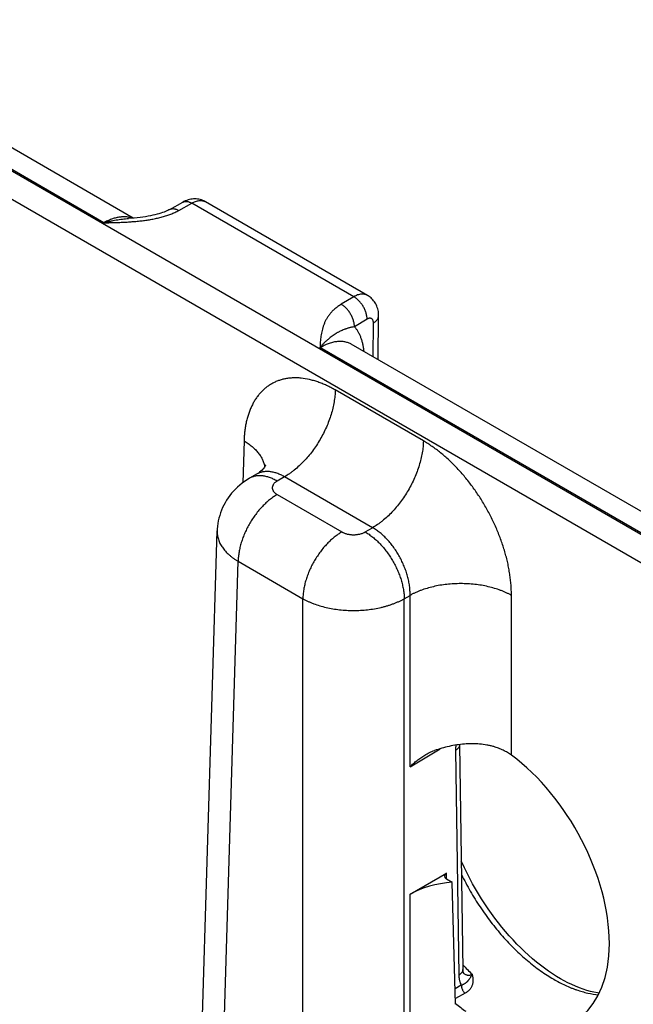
# Model space of a CAD drawing. Header units: inches. Extents: x 0 to 34, y 0 to 22.
# Tile 67 of 70: x 27.258 to 27.926, y 18.458 to 19.529. Entities that reach past the tile are written whole.
import ezdxf

# ---------------------------------------------------------------- set-up
doc = ezdxf.new("R2010")
doc.units = ezdxf.units.IN
doc.header["$LTSCALE"] = 1.87
doc.header["$MEASUREMENT"] = 0
doc.layers.get('0').update_dxf_attribs({"linetype": 'CONTINUOUS'})

msp = doc.modelspace()

# ---------------------------------------------------------------- linework, layer by layer
at = {"color": 7, "linetype": 'CONTINUOUS'}
for p, q in [((28.757, 18.494), (26.1618, 19.9924)), ((28.7435, 18.471), (26.1483, 19.9694)), ((27.3494, 19.3085), (26.927, 19.5524)), ((27.3816, 19.3135), (26.9612, 19.5563)), ((27.4212, 19.323), (27.4355, 19.3309)), ((27.431, 19.3219), (27.4452, 19.3298)), ((27.6215, 19.228), (27.4452, 19.3298)), ((27.4603, 19.3312), (27.4603, 19.3312)), ((27.6364, 19.2295), (27.4603, 19.3312)), ((27.6215, 19.228), (27.6078, 19.2198)), ((27.6481, 19.1597), (27.6485, 19.2074)), ((27.6359, 19.2036), (27.6222, 19.1954)), ((27.6426, 19.1628), (27.6429, 19.1996)), ((28.0392, 18.9339), (27.6188, 19.1766)), ((28.007, 18.9288), (27.5846, 19.1727)), ((27.6972, 19.0712), (27.6013, 19.1266)), ((27.5021, 19.0712), (27.5007, 19.0256)), ((27.5157, 19.0349), (27.5081, 19.0305)), ((27.5462, 19.0322), (27.5381, 19.0275)), ((27.642, 18.9768), (27.5462, 19.0322)), ((27.5381, 19.0128), (27.6085, 18.9722)), ((27.437, 17.7857), (27.4729, 18.9732)), ((27.4729, 18.9732), (27.4729, 18.9732)), ((27.634, 18.9722), (27.642, 18.9768)), ((27.4598, 17.7535), (27.4957, 18.9402)), ((27.4957, 18.9402), (27.5661, 18.8995)), ((27.5661, 17.7336), (27.5661, 18.8995)), ((27.6764, 18.8995), (27.6828, 18.9032)), ((27.6764, 17.7973), (27.6764, 18.8995)), ((27.6828, 18.7168), (27.6828, 18.9032)), ((27.7931, 18.7293), (27.7931, 18.9032)), ((27.6828, 18.7168), (27.7153, 18.7363)), ((27.7322, 18.7344), (27.7359, 18.4901)), ((27.7366, 18.7405), (27.7366, 18.7409)), ((27.7366, 18.7405), (27.7402, 18.4962)), ((27.6828, 18.5781), (27.7224, 18.601)), ((27.7225, 18.5945), (27.7224, 18.601)), ((27.7287, 18.591), (27.7224, 18.5946)), ((27.7323, 18.4583), (27.7287, 18.591)), ((27.6828, 17.801), (27.6828, 18.5781)), ((27.7385, 18.479), (27.7318, 18.4753)), ((27.7426, 18.4704), (27.7321, 18.4645))]:
    msp.add_line(p, q, dxfattribs=at)
for points in [[(27.4603, 19.3312), (27.4596, 19.3316), (27.4584, 19.3322), (27.4571, 19.3328), (27.4557, 19.3333), (27.4543, 19.3337), (27.453, 19.334), (27.4515, 19.3342), (27.4501, 19.3344), (27.4486, 19.3344), (27.4472, 19.3344), (27.4457, 19.3343), (27.4442, 19.3341), (27.4427, 19.3338), (27.4412, 19.3334), (27.4397, 19.3329), (27.4382, 19.3323), (27.4367, 19.3316), (27.4355, 19.3309)], [(27.4212, 19.323), (27.4203, 19.3225), (27.4192, 19.3219), (27.4179, 19.3214), (27.4165, 19.3208), (27.415, 19.3201), (27.4133, 19.3195), (27.4115, 19.3189), (27.4095, 19.3183), (27.4074, 19.3177), (27.4051, 19.3171), (27.4028, 19.3166), (27.4003, 19.3161), (27.3976, 19.3156), (27.3949, 19.3151), (27.392, 19.3147), (27.389, 19.3143), (27.3859, 19.3139), (27.3827, 19.3136), (27.3793, 19.3134), (27.3764, 19.3131)], [(27.6485, 19.2074), (27.6485, 19.2088), (27.6484, 19.2104), (27.6482, 19.2119), (27.6479, 19.2134), (27.6475, 19.2149), (27.6471, 19.2163), (27.6466, 19.2176), (27.6461, 19.219), (27.6454, 19.2202), (27.6447, 19.2215), (27.644, 19.2226), (27.6431, 19.2237), (27.6423, 19.2248), (27.6413, 19.2258), (27.6403, 19.2267), (27.6393, 19.2276), (27.6382, 19.2284), (27.6371, 19.2292), (27.6364, 19.2295)], [(27.5258, 19.0451), (27.5258, 19.0451), (27.5257, 19.045), (27.5256, 19.0448), (27.5255, 19.0444), (27.5252, 19.0439), (27.5248, 19.0433), (27.5243, 19.0425), (27.5236, 19.0416), (27.5227, 19.0406), (27.5217, 19.0395), (27.5204, 19.0383), (27.519, 19.0371), (27.5174, 19.0359), (27.5157, 19.0349)], [(27.5081, 19.0305), (27.5055, 19.0289), (27.5027, 19.0271), (27.5001, 19.0251), (27.4975, 19.0231), (27.4951, 19.021), (27.4928, 19.0188), (27.4906, 19.0165), (27.4886, 19.0142), (27.4866, 19.0117), (27.4848, 19.0092), (27.4831, 19.0066), (27.4815, 19.004), (27.4801, 19.0013), (27.4788, 18.9986), (27.4776, 18.9958), (27.4765, 18.9929), (27.4756, 18.9901), (27.4748, 18.9872), (27.4741, 18.9842), (27.4736, 18.9813), (27.4732, 18.9783), (27.473, 18.9753), (27.4729, 18.9732)], [(27.8463, 18.4862), (27.8421, 18.4887), (27.8378, 18.4915), (27.8334, 18.4944), (27.8291, 18.4975), (27.8247, 18.5008), (27.8204, 18.5042), (27.816, 18.5079), (27.8117, 18.5116), (27.8074, 18.5156), (27.8032, 18.5197), (27.799, 18.5239), (27.7948, 18.5283), (27.7907, 18.5328), (27.7867, 18.5374), (27.7827, 18.5422), (27.7788, 18.547), (27.775, 18.552), (27.7712, 18.5571), (27.7676, 18.5623), (27.764, 18.5676), (27.7605, 18.573), (27.7572, 18.5784), (27.7539, 18.5839), (27.7507, 18.5895), (27.7477, 18.5952), (27.7448, 18.6008), (27.742, 18.6066), (27.7393, 18.6123), (27.7385, 18.6142)], [(27.7409, 18.4923), (27.7409, 18.4923), (27.7409, 18.4924), (27.7408, 18.4925), (27.7408, 18.4926), (27.7407, 18.4929), (27.7406, 18.4932), (27.7405, 18.4935), (27.7404, 18.4939), (27.7404, 18.4944), (27.7403, 18.495), (27.7403, 18.4956), (27.7402, 18.4962)], [(27.8886, 18.4704), (27.8866, 18.4707), (27.8827, 18.4715), (27.8789, 18.4724), (27.8749, 18.4735), (27.8709, 18.4748), (27.8669, 18.4763), (27.8628, 18.4779), (27.8587, 18.4798), (27.8545, 18.4818), (27.8503, 18.4839), (27.8463, 18.4862)]]:
    msp.add_lwpolyline(points, dxfattribs=at)
for centre, radius, start, end in [((27.9323, 18.6768), 0.2602, 222.4044, 225.5763), ((27.7489, 18.5008), 0.0116, 224.7003, 226.212), ((27.7486, 18.5006), 0.0113, 226.2184, 226.9068), ((27.867, 18.6221), 0.2113, 230.3842, 234.219)]:
    msp.add_arc(centre, radius, start, end, dxfattribs=at)
for centre, major_axis, ratio, start_param, end_param in [((27.7743, 18.5942), (-0.0862, 0.1548), 0.587321, -3.750504, -0.908992), ((27.728, 18.5978), (0.00787, 0), 0.577383, 2.356347, 3.927143), ((27.7379, 18.5463), (0.078, 0), 0.577559, 1.689562, 2.356042)]:
    msp.add_ellipse(centre, major_axis=major_axis, ratio=ratio, start_param=start_param, end_param=end_param, dxfattribs=at)
for points, knots in [([(27.4212, 19.323), (27.4214, 19.3231), (27.4217, 19.3233), (27.4222, 19.3235), (27.4228, 19.3236), (27.4235, 19.3238), (27.4245, 19.3239), (27.4257, 19.3238), (27.427, 19.3236), (27.4283, 19.3232), (27.4297, 19.3226), (27.4305, 19.3221), (27.431, 19.3219)], [0, 0, 0, 0, 0.053689, 0.107643, 0.162122, 0.217373, 0.331001, 0.450191, 0.57611, 0.709519, 0.850799, 1, 1, 1, 1]), ([(27.4355, 19.3309), (27.4356, 19.331), (27.4359, 19.3312), (27.4365, 19.3314), (27.437, 19.3316), (27.4377, 19.3317), (27.4387, 19.3318), (27.44, 19.3318), (27.4412, 19.3315), (27.4426, 19.3311), (27.4439, 19.3305), (27.4448, 19.3301), (27.4452, 19.3298)], [0, 0, 0, 0, 0.053689, 0.107644, 0.162122, 0.217373, 0.331001, 0.45019, 0.57611, 0.709519, 0.850799, 1, 1, 1, 1]), ([(27.4452, 19.3298), (27.4455, 19.33), (27.4462, 19.3304), (27.4476, 19.3311), (27.4493, 19.3317), (27.4513, 19.3323), (27.4533, 19.3326), (27.4549, 19.3327), (27.4562, 19.3326), (27.457, 19.3325), (27.4579, 19.3323), (27.4587, 19.332), (27.4595, 19.3317), (27.46, 19.3314), (27.4603, 19.3312)], [0, 0, 0, 0, 0.075109, 0.148334, 0.289021, 0.42214, 0.548041, 0.667451, 0.725097, 0.781571, 0.837071, 0.891815, 0.946042, 1, 1, 1, 1]), ([(27.3494, 19.3085), (27.3512, 19.3085), (27.3548, 19.3086), (27.3602, 19.3087), (27.3656, 19.3089), (27.371, 19.3091), (27.3764, 19.3094), (27.3818, 19.3098), (27.3872, 19.3103), (27.3916, 19.3108), (27.3952, 19.3113), (27.3978, 19.3116), (27.4004, 19.3121), (27.403, 19.3125), (27.4056, 19.3131), (27.4089, 19.3138), (27.4131, 19.3148), (27.4179, 19.3163), (27.4218, 19.3176), (27.4247, 19.3188), (27.4269, 19.3198), (27.429, 19.3208), (27.4303, 19.3215), (27.431, 19.3219)], [0, 0, 0, 0, 0.065012, 0.130014, 0.194993, 0.259926, 0.32478, 0.389504, 0.454027, 0.518257, 0.550226, 0.582073, 0.613778, 0.645319, 0.676671, 0.707808, 0.769315, 0.829584, 0.888328, 0.917035, 0.945243, 0.972911, 1, 1, 1, 1]), ([(27.3807, 19.3135), (27.3802, 19.3137), (27.3791, 19.314), (27.3773, 19.3144), (27.3755, 19.3147), (27.373, 19.315), (27.3698, 19.315), (27.3659, 19.3145), (27.3618, 19.3137), (27.3577, 19.3124), (27.3535, 19.3106), (27.3507, 19.3092), (27.3494, 19.3085)], [0, 0, 0, 0, 0.053912, 0.108495, 0.163894, 0.220241, 0.336198, 0.457213, 0.583852, 0.716462, 0.855188, 1, 1, 1, 1]), ([(27.3494, 19.3085), (27.3505, 19.3088), (27.3528, 19.3094), (27.3562, 19.3102), (27.3596, 19.311), (27.3641, 19.3118), (27.3686, 19.3124), (27.3731, 19.3129), (27.3753, 19.3131), (27.3764, 19.3131)], [0, 0, 0, 0, 0.128558, 0.256097, 0.382616, 0.508117, 0.756033, 0.878503, 1, 1, 1, 1]), ([(27.6364, 19.2295), (27.6362, 19.2297), (27.6357, 19.2299), (27.6349, 19.2303), (27.6341, 19.2305), (27.6332, 19.2307), (27.6324, 19.2309), (27.6311, 19.2309), (27.6296, 19.2309), (27.6276, 19.2305), (27.6256, 19.23), (27.6235, 19.2291), (27.6222, 19.2284), (27.6215, 19.228)], [0, 0, 0, 0, 0.053855, 0.10796, 0.162571, 0.217929, 0.274265, 0.331786, 0.451028, 0.576899, 0.710152, 0.851173, 1, 1, 1, 1]), ([(27.6359, 19.2036), (27.6359, 19.2042), (27.6359, 19.2053), (27.6357, 19.207), (27.6353, 19.2088), (27.6348, 19.2105), (27.6342, 19.2123), (27.6335, 19.2141), (27.6327, 19.2158), (27.6317, 19.2176), (27.6307, 19.2192), (27.6295, 19.2208), (27.6283, 19.2223), (27.6271, 19.2237), (27.6257, 19.225), (27.6244, 19.2261), (27.623, 19.2271), (27.622, 19.2277), (27.6215, 19.228)], [0, 0, 0, 0, 0.055746, 0.113957, 0.174408, 0.236814, 0.300845, 0.366136, 0.432293, 0.498908, 0.565561, 0.631833, 0.69731, 0.761599, 0.824326, 0.885155, 0.943792, 1, 1, 1, 1]), ([(27.6078, 19.2198), (27.6072, 19.2194), (27.606, 19.2187), (27.6037, 19.2171), (27.601, 19.215), (27.5981, 19.2123), (27.5956, 19.2095), (27.5935, 19.2066), (27.5916, 19.2037), (27.5901, 19.2007), (27.5888, 19.1976), (27.5877, 19.1945), (27.5869, 19.1914), (27.5862, 19.1883), (27.5857, 19.1852), (27.5853, 19.1821), (27.5851, 19.1794), (27.5849, 19.1774), (27.5848, 19.1753), (27.5847, 19.1737), (27.5846, 19.1727)], [0, 0, 0, 0, 0.039358, 0.077779, 0.151911, 0.222696, 0.290487, 0.355691, 0.418733, 0.480026, 0.539956, 0.598864, 0.657035, 0.714697, 0.772025, 0.829146, 0.886148, 0.914623, 0.943088, 1, 1, 1, 1]), ([(27.6222, 19.1954), (27.6222, 19.196), (27.6221, 19.1971), (27.6219, 19.1988), (27.6216, 19.2005), (27.6211, 19.2023), (27.6205, 19.2041), (27.6198, 19.2059), (27.6189, 19.2076), (27.618, 19.2093), (27.617, 19.211), (27.6158, 19.2126), (27.6146, 19.2141), (27.6133, 19.2155), (27.612, 19.2168), (27.6106, 19.2179), (27.6092, 19.2189), (27.6083, 19.2195), (27.6078, 19.2198)], [0, 0, 0, 0, 0.055746, 0.113957, 0.174408, 0.236814, 0.300845, 0.366136, 0.432293, 0.498908, 0.565561, 0.631832, 0.69731, 0.761598, 0.824326, 0.885155, 0.943792, 1, 1, 1, 1]), ([(27.6429, 19.1996), (27.6433, 19.1998), (27.6441, 19.2003), (27.6452, 19.2012), (27.6462, 19.2022), (27.647, 19.2032), (27.6477, 19.2042), (27.648, 19.2051), (27.6483, 19.2058), (27.6484, 19.2063), (27.6485, 19.2069), (27.6485, 19.2073), (27.6485, 19.2074)], [0, 0, 0, 0, 0.148323, 0.288953, 0.421979, 0.547802, 0.667179, 0.781252, 0.8368, 0.891616, 0.945934, 1, 1, 1, 1]), ([(27.6222, 19.1954), (27.6217, 19.1953), (27.6206, 19.1951), (27.6191, 19.1948), (27.6176, 19.1944), (27.6162, 19.1941), (27.6149, 19.1937), (27.6136, 19.1933), (27.6123, 19.1929), (27.6107, 19.1923), (27.6088, 19.1915), (27.6069, 19.1906), (27.6054, 19.1899), (27.6043, 19.1893), (27.6032, 19.1887), (27.6018, 19.1879), (27.6, 19.1867), (27.5978, 19.1852), (27.5956, 19.1835), (27.5938, 19.182), (27.5924, 19.1807), (27.5909, 19.1794), (27.589, 19.1775), (27.5868, 19.1752), (27.5853, 19.1735), (27.5846, 19.1727)], [0, 0, 0, 0, 0.036528, 0.071401, 0.104809, 0.136937, 0.167955, 0.198017, 0.22729, 0.255931, 0.311865, 0.366853, 0.394277, 0.421786, 0.449469, 0.477407, 0.534334, 0.593082, 0.654043, 0.717534, 0.750299, 0.783768, 0.852884, 0.924961, 1, 1, 1, 1]), ([(27.6222, 19.1954), (27.6225, 19.195), (27.6232, 19.1942), (27.6245, 19.1925), (27.626, 19.1901), (27.6276, 19.1871), (27.629, 19.1838), (27.6302, 19.1803), (27.6311, 19.1766), (27.6319, 19.1728), (27.6322, 19.1701), (27.6323, 19.1688)], [0, 0, 0, 0, 0.055297, 0.111309, 0.225727, 0.343791, 0.465908, 0.592405, 0.723506, 0.859347, 1, 1, 1, 1]), ([(27.6429, 19.1996), (27.6429, 19.1998), (27.6429, 19.2003), (27.6427, 19.2013), (27.6425, 19.2022), (27.6421, 19.203), (27.6417, 19.2035), (27.6413, 19.2039), (27.6409, 19.2042), (27.6403, 19.2044), (27.6398, 19.2046), (27.6392, 19.2047), (27.6386, 19.2046), (27.6379, 19.2045), (27.6374, 19.2043), (27.6369, 19.2042), (27.6366, 19.204), (27.6363, 19.2038), (27.636, 19.2037), (27.6359, 19.2036)], [0, 0, 0, 0, 0.075348, 0.146697, 0.277305, 0.337295, 0.394351, 0.449234, 0.502908, 0.55644, 0.610916, 0.667324, 0.726482, 0.789024, 0.855343, 0.89, 0.925669, 0.96234, 1, 1, 1, 1]), ([(27.5846, 19.1727), (27.5854, 19.1731), (27.5869, 19.174), (27.5893, 19.1753), (27.5917, 19.1763), (27.5947, 19.1776), (27.5978, 19.1785), (27.6009, 19.1792), (27.6031, 19.1795), (27.6053, 19.1797), (27.6074, 19.1797), (27.6095, 19.1796), (27.6115, 19.1793), (27.6134, 19.1788), (27.6153, 19.1783), (27.6171, 19.1775), (27.6182, 19.1769), (27.6188, 19.1766)], [0, 0, 0, 0, 0.075812, 0.149615, 0.221389, 0.29113, 0.424553, 0.48839, 0.550402, 0.610702, 0.669431, 0.72676, 0.782881, 0.838016, 0.892406, 0.946311, 1, 1, 1, 1]), ([(27.6013, 19.1266), (27.6005, 19.127), (27.5989, 19.1279), (27.5966, 19.1292), (27.5942, 19.1304), (27.5911, 19.1319), (27.5872, 19.1336), (27.5825, 19.1353), (27.5778, 19.1368), (27.5718, 19.1384), (27.5658, 19.1394), (27.5599, 19.1398), (27.5556, 19.1398), (27.5514, 19.1395), (27.5473, 19.1389), (27.5434, 19.138), (27.5396, 19.1368), (27.5359, 19.1353), (27.5324, 19.1335), (27.529, 19.1315), (27.5258, 19.1291), (27.5228, 19.1265), (27.52, 19.1236), (27.5173, 19.1205), (27.5149, 19.1171), (27.5126, 19.1134), (27.5106, 19.1095), (27.5087, 19.1054), (27.5071, 19.1011), (27.5057, 19.0966), (27.5045, 19.0919), (27.5035, 19.0869), (27.5029, 19.0827), (27.5026, 19.0793), (27.5023, 19.0757), (27.5021, 19.073), (27.5021, 19.0712)], [0, 0, 0, 0, 0.018771, 0.037315, 0.055633, 0.073719, 0.109192, 0.14374, 0.177371, 0.210105, 0.272973, 0.303232, 0.332777, 0.361681, 0.390031, 0.417924, 0.445465, 0.472767, 0.499949, 0.527131, 0.554435, 0.581979, 0.609876, 0.63823, 0.667139, 0.696688, 0.726954, 0.757996, 0.789866, 0.822605, 0.856242, 0.890796, 0.926274, 0.944362, 0.962681, 1, 1, 1, 1]), ([(27.6013, 19.1266), (27.6013, 19.1245), (27.601, 19.1201), (27.6001, 19.1135), (27.5988, 19.1068), (27.5969, 19.0999), (27.5945, 19.093), (27.5917, 19.0861), (27.5885, 19.0793), (27.5849, 19.0727), (27.5809, 19.0663), (27.5766, 19.0602), (27.572, 19.0544), (27.5671, 19.049), (27.5621, 19.044), (27.5577, 19.0402), (27.5542, 19.0375), (27.5507, 19.0349), (27.548, 19.0332), (27.5462, 19.0322)], [0, 0, 0, 0, 0.056204, 0.114844, 0.175677, 0.238406, 0.302692, 0.368164, 0.434427, 0.501069, 0.567675, 0.633826, 0.699114, 0.763148, 0.825562, 0.886023, 0.915434, 0.944253, 1, 1, 1, 1]), ([(27.5021, 19.0712), (27.5036, 19.0703), (27.5066, 19.0684), (27.5108, 19.0652), (27.5144, 19.0618), (27.5176, 19.0583), (27.5198, 19.0552), (27.5213, 19.0526), (27.5222, 19.0507), (27.523, 19.0488), (27.5237, 19.0469), (27.5242, 19.0449), (27.5245, 19.0436), (27.5246, 19.043)], [0, 0, 0, 0, 0.146504, 0.286379, 0.419577, 0.54626, 0.666826, 0.725039, 0.781995, 0.837819, 0.892654, 0.946657, 1, 1, 1, 1]), ([(27.6972, 19.0712), (27.6971, 19.0691), (27.6969, 19.0648), (27.696, 19.0582), (27.6946, 19.0514), (27.6927, 19.0446), (27.6904, 19.0377), (27.6876, 19.0308), (27.6844, 19.024), (27.6807, 19.0174), (27.6767, 19.011), (27.6724, 19.0048), (27.6678, 18.999), (27.663, 18.9936), (27.658, 18.9886), (27.6536, 18.9849), (27.65, 18.9821), (27.6465, 18.9796), (27.6438, 18.9779), (27.642, 18.9768)], [0, 0, 0, 0, 0.056204, 0.114844, 0.175677, 0.238406, 0.302692, 0.368164, 0.434427, 0.501069, 0.567675, 0.633826, 0.699114, 0.763148, 0.825562, 0.886023, 0.915434, 0.944253, 1, 1, 1, 1]), ([(27.7931, 18.9032), (27.7931, 18.9042), (27.793, 18.906), (27.7929, 18.9089), (27.7928, 18.9117), (27.7926, 18.9146), (27.7923, 18.9175), (27.7919, 18.9214), (27.7912, 18.9264), (27.7902, 18.9324), (27.789, 18.9385), (27.7875, 18.9446), (27.7858, 18.9507), (27.7839, 18.9569), (27.7818, 18.963), (27.7795, 18.9692), (27.777, 18.9753), (27.7743, 18.9813), (27.7714, 18.9874), (27.7683, 18.9933), (27.764, 19.0011), (27.7594, 19.0087), (27.7544, 19.0161), (27.7506, 19.0215), (27.7466, 19.0267), (27.7425, 19.0318), (27.7383, 19.0367), (27.734, 19.0414), (27.7296, 19.046), (27.7252, 19.0503), (27.7206, 19.0544), (27.716, 19.0582), (27.7114, 19.0619), (27.7074, 19.0647), (27.7043, 19.0668), (27.7019, 19.0684), (27.6995, 19.0698), (27.698, 19.0708), (27.6972, 19.0712)], [0, 0, 0, 0, 0.01391, 0.027977, 0.042197, 0.056569, 0.07109, 0.085754, 0.115501, 0.145778, 0.176552, 0.207783, 0.239431, 0.271453, 0.303804, 0.336438, 0.369306, 0.402359, 0.435547, 0.468819, 0.502124, 0.568621, 0.601717, 0.634642, 0.667346, 0.699781, 0.7319, 0.763657, 0.795009, 0.825914, 0.856334, 0.886231, 0.915574, 0.944332, 0.958484, 0.97248, 0.98632, 1, 1, 1, 1]), ([(27.5462, 19.0322), (27.5448, 19.033), (27.5427, 19.034), (27.5399, 19.0352), (27.5379, 19.036), (27.5358, 19.0366), (27.5338, 19.0371), (27.5318, 19.0375), (27.5298, 19.0378), (27.5279, 19.0379), (27.526, 19.0378), (27.5241, 19.0377), (27.5223, 19.0374), (27.5205, 19.037), (27.5188, 19.0364), (27.5172, 19.0357), (27.5162, 19.0352), (27.5157, 19.0349)], [0, 0, 0, 0, 0.14636, 0.216859, 0.285561, 0.35249, 0.417691, 0.481231, 0.543197, 0.6037, 0.66287, 0.720864, 0.777862, 0.834058, 0.889659, 0.944895, 1, 1, 1, 1]), ([(27.5381, 19.0275), (27.5367, 19.0283), (27.5347, 19.0294), (27.5319, 19.0306), (27.5292, 19.0316), (27.5265, 19.0324), (27.5238, 19.0329), (27.5219, 19.0332), (27.52, 19.0333), (27.5181, 19.0333), (27.5163, 19.0332), (27.5145, 19.0329), (27.5128, 19.0325), (27.5112, 19.032), (27.5096, 19.0313), (27.5086, 19.0308), (27.5081, 19.0305)], [0, 0, 0, 0, 0.148542, 0.219948, 0.289419, 0.422584, 0.48642, 0.548508, 0.608953, 0.667884, 0.725457, 0.781852, 0.837272, 0.891941, 0.9461, 1, 1, 1, 1]), ([(27.5381, 19.0275), (27.5379, 19.0274), (27.5375, 19.0272), (27.5367, 19.0267), (27.5359, 19.026), (27.5349, 19.0251), (27.5342, 19.0242), (27.5337, 19.0234), (27.5334, 19.0227), (27.5332, 19.0222), (27.533, 19.0217), (27.5329, 19.0212), (27.5328, 19.0207), (27.5328, 19.0202), (27.5328, 19.0197), (27.5329, 19.0192), (27.533, 19.0186), (27.5332, 19.0181), (27.5334, 19.0176), (27.5337, 19.017), (27.5341, 19.0163), (27.5346, 19.0157), (27.5351, 19.0151), (27.5359, 19.0144), (27.5367, 19.0137), (27.5375, 19.0132), (27.5379, 19.0129), (27.5381, 19.0128)], [0, 0, 0, 0, 0.037619, 0.074291, 0.144717, 0.211306, 0.274244, 0.333903, 0.362694, 0.390896, 0.41861, 0.445948, 0.473031, 0.499985, 0.526938, 0.554022, 0.58136, 0.609073, 0.637274, 0.666066, 0.725726, 0.756773, 0.788694, 0.855284, 0.925707, 0.96238, 1, 1, 1, 1]), ([(27.5381, 19.0128), (27.5367, 19.012), (27.5339, 19.0102), (27.5298, 19.0072), (27.5258, 19.0037), (27.522, 18.9999), (27.5182, 18.9957), (27.5147, 18.9913), (27.5114, 18.9866), (27.5083, 18.9816), (27.5055, 18.9765), (27.503, 18.9713), (27.5009, 18.966), (27.4991, 18.9607), (27.4976, 18.9555), (27.4966, 18.9503), (27.4959, 18.9452), (27.4957, 18.9418), (27.4957, 18.9402)], [0, 0, 0, 0, 0.055747, 0.113969, 0.17443, 0.236844, 0.300879, 0.366168, 0.43232, 0.498926, 0.565569, 0.631832, 0.697305, 0.761592, 0.824321, 0.885155, 0.943796, 1, 1, 1, 1]), ([(27.4729, 18.9732), (27.4728, 18.9724), (27.4729, 18.9709), (27.4731, 18.9686), (27.4735, 18.9664), (27.4741, 18.9641), (27.4749, 18.9619), (27.4759, 18.9597), (27.4771, 18.9575), (27.4785, 18.9554), (27.4801, 18.9533), (27.4818, 18.9513), (27.4837, 18.9492), (27.4858, 18.9473), (27.488, 18.9454), (27.4904, 18.9436), (27.493, 18.9418), (27.4948, 18.9407), (27.4957, 18.9402)], [0, 0, 0, 0, 0.053724, 0.107696, 0.162179, 0.217424, 0.273665, 0.331111, 0.38995, 0.45034, 0.512418, 0.576288, 0.64203, 0.7097, 0.779331, 0.850935, 0.9245, 1, 1, 1, 1]), ([(27.6085, 18.9722), (27.6071, 18.9714), (27.6043, 18.9696), (27.6002, 18.9665), (27.5962, 18.9631), (27.5924, 18.9593), (27.5886, 18.9551), (27.5851, 18.9506), (27.5818, 18.9459), (27.5787, 18.941), (27.5759, 18.9359), (27.5734, 18.9307), (27.5713, 18.9254), (27.5695, 18.9201), (27.568, 18.9148), (27.567, 18.9096), (27.5663, 18.9045), (27.5661, 18.9012), (27.5661, 18.8995)], [0, 0, 0, 0, 0.055747, 0.113969, 0.17443, 0.236844, 0.300879, 0.366168, 0.43232, 0.498926, 0.565569, 0.631832, 0.697305, 0.761592, 0.824321, 0.885155, 0.943796, 1, 1, 1, 1]), ([(27.6085, 18.9722), (27.6087, 18.9721), (27.6091, 18.9718), (27.6101, 18.9714), (27.6112, 18.9709), (27.6128, 18.9703), (27.6144, 18.9699), (27.616, 18.9696), (27.6177, 18.9693), (27.6195, 18.9692), (27.6212, 18.9691), (27.623, 18.9692), (27.6247, 18.9693), (27.6264, 18.9696), (27.6281, 18.9699), (27.6297, 18.9703), (27.6312, 18.9709), (27.6324, 18.9714), (27.6333, 18.9718), (27.6337, 18.9721), (27.634, 18.9722)], [0, 0, 0, 0, 0.027602, 0.055851, 0.114188, 0.17479, 0.237359, 0.301553, 0.366995, 0.433284, 0.5, 0.566716, 0.633005, 0.698447, 0.76264, 0.82521, 0.885812, 0.94415, 0.972399, 1, 1, 1, 1]), ([(27.634, 18.9722), (27.6354, 18.9714), (27.6382, 18.9696), (27.6422, 18.9665), (27.6462, 18.9631), (27.6501, 18.9593), (27.6538, 18.9551), (27.6574, 18.9506), (27.6607, 18.9459), (27.6637, 18.941), (27.6665, 18.9359), (27.669, 18.9307), (27.6712, 18.9254), (27.673, 18.9201), (27.6744, 18.9148), (27.6755, 18.9096), (27.6762, 18.9045), (27.6764, 18.9012), (27.6764, 18.8995)], [0, 0, 0, 0, 0.055747, 0.113969, 0.17443, 0.236844, 0.300879, 0.366168, 0.43232, 0.498926, 0.565569, 0.631832, 0.697305, 0.761592, 0.824321, 0.885155, 0.943796, 1, 1, 1, 1]), ([(27.6828, 18.9032), (27.6828, 18.9049), (27.6827, 18.9083), (27.6822, 18.9135), (27.6813, 18.9188), (27.68, 18.9241), (27.6784, 18.9295), (27.6763, 18.9349), (27.674, 18.9402), (27.6713, 18.9453), (27.6688, 18.9495), (27.6667, 18.9527), (27.6646, 18.9559), (27.6617, 18.9596), (27.658, 18.9638), (27.6542, 18.9677), (27.6503, 18.9712), (27.6462, 18.9742), (27.6434, 18.976), (27.642, 18.9768)], [0, 0, 0, 0, 0.057025, 0.11632, 0.177646, 0.240715, 0.305199, 0.370738, 0.436952, 0.503447, 0.569823, 0.602845, 0.635688, 0.70064, 0.764316, 0.826373, 0.886504, 0.944448, 1, 1, 1, 1]), ([(27.7931, 18.9032), (27.7921, 18.9037), (27.7903, 18.9047), (27.7874, 18.9061), (27.7843, 18.9074), (27.7801, 18.9091), (27.7746, 18.9109), (27.7677, 18.9127), (27.7605, 18.9142), (27.7531, 18.9152), (27.7455, 18.9158), (27.7379, 18.916), (27.7303, 18.9158), (27.7227, 18.9152), (27.7153, 18.9142), (27.7081, 18.9127), (27.7012, 18.9109), (27.6957, 18.9091), (27.6915, 18.9074), (27.6884, 18.9061), (27.6855, 18.9047), (27.6837, 18.9037), (27.6828, 18.9032)], [0, 0, 0, 0, 0.027447, 0.055573, 0.084353, 0.113757, 0.174287, 0.236862, 0.301125, 0.366684, 0.43312, 0.5, 0.56688, 0.633316, 0.698875, 0.763138, 0.825713, 0.886243, 0.915647, 0.944427, 0.972553, 1, 1, 1, 1]), ([(27.5661, 18.8995), (27.567, 18.899), (27.5689, 18.898), (27.5718, 18.8966), (27.5748, 18.8953), (27.579, 18.8936), (27.5845, 18.8918), (27.5914, 18.89), (27.5986, 18.8885), (27.606, 18.8875), (27.6136, 18.8869), (27.6212, 18.8866), (27.6289, 18.8869), (27.6364, 18.8875), (27.6438, 18.8885), (27.6499, 18.8897), (27.6546, 18.8909), (27.658, 18.8919), (27.6613, 18.8929), (27.6645, 18.8941), (27.6677, 18.8953), (27.6707, 18.8966), (27.6736, 18.898), (27.6755, 18.899), (27.6764, 18.8995)], [0, 0, 0, 0, 0.027482, 0.055636, 0.084438, 0.113857, 0.174402, 0.236975, 0.30122, 0.366751, 0.433152, 0.499992, 0.566832, 0.633233, 0.698763, 0.763009, 0.794531, 0.825589, 0.85614, 0.886143, 0.915562, 0.944364, 0.972518, 1, 1, 1, 1]), ([(27.6987, 18.7294), (27.6995, 18.7299), (27.7012, 18.7308), (27.7038, 18.7322), (27.7065, 18.7334), (27.7084, 18.7341), (27.7093, 18.7344)], [0, 0, 0, 0, 0.249374, 0.499282, 0.749554, 1, 1, 1, 1]), ([(27.774, 18.7386), (27.7727, 18.739), (27.7702, 18.7396), (27.765, 18.7407), (27.7583, 18.7416), (27.7501, 18.7419), (27.7418, 18.7415), (27.7335, 18.7405), (27.7253, 18.739), (27.7172, 18.7369), (27.7119, 18.7353), (27.7093, 18.7344)], [0, 0, 0, 0, 0.059414, 0.119511, 0.241611, 0.366007, 0.492197, 0.619533, 0.747235, 0.874399, 1, 1, 1, 1]), ([(27.7366, 18.7405), (27.7366, 18.7404), (27.7366, 18.7401), (27.7365, 18.7397), (27.7364, 18.7392), (27.7363, 18.7387), (27.736, 18.738), (27.7355, 18.7372), (27.7348, 18.7364), (27.7341, 18.7357), (27.7332, 18.735), (27.7325, 18.7346), (27.7322, 18.7344)], [0, 0, 0, 0, 0.053428, 0.107132, 0.16138, 0.216429, 0.329766, 0.448849, 0.574858, 0.708542, 0.850254, 1, 1, 1, 1]), ([(27.7326, 18.7403), (27.7325, 18.7398), (27.7324, 18.7385), (27.7322, 18.7366), (27.7322, 18.7351), (27.7322, 18.7344)], [0, 0, 0, 0, 0.257785, 0.634903, 1, 1, 1, 1]), ([(27.7931, 18.7293), (27.7917, 18.7303), (27.7887, 18.7322), (27.7841, 18.7348), (27.7791, 18.7369), (27.7757, 18.7381), (27.774, 18.7386)], [0, 0, 0, 0, 0.244083, 0.491915, 0.743824, 1, 1, 1, 1]), ([(27.6828, 18.7168), (27.6839, 18.718), (27.6864, 18.7203), (27.6903, 18.7236), (27.6943, 18.7266), (27.6972, 18.7285), (27.6987, 18.7294)], [0, 0, 0, 0, 0.24633, 0.495492, 0.74689, 1, 1, 1, 1]), ([(27.7387, 18.5994), (27.7402, 18.5964), (27.7433, 18.5903), (27.7482, 18.5814), (27.7534, 18.5727), (27.7589, 18.5642), (27.7646, 18.5559), (27.7706, 18.5478), (27.7768, 18.54), (27.7832, 18.5324), (27.7898, 18.5252), (27.7965, 18.5184), (27.8034, 18.5119), (27.8103, 18.5058), (27.8174, 18.5001), (27.8245, 18.4948), (27.8317, 18.4899), (27.8365, 18.487), (27.839, 18.4856)], [0, 0, 0, 0, 0.065918, 0.132021, 0.198165, 0.264206, 0.33, 0.395406, 0.460285, 0.5245, 0.58792, 0.650419, 0.711878, 0.772186, 0.831238, 0.888944, 0.94522, 1, 1, 1, 1]), ([(27.7402, 18.4962), (27.7402, 18.4961), (27.7402, 18.4958), (27.7402, 18.4953), (27.7401, 18.4949), (27.7399, 18.4944), (27.7396, 18.4937), (27.7391, 18.4929), (27.7385, 18.4921), (27.7377, 18.4914), (27.7368, 18.4907), (27.7362, 18.4903), (27.7359, 18.4901)], [0, 0, 0, 0, 0.053428, 0.107132, 0.16138, 0.216429, 0.329766, 0.448849, 0.574858, 0.708542, 0.850254, 1, 1, 1, 1]), ([(27.7359, 18.4901), (27.7359, 18.4895), (27.7359, 18.4885), (27.736, 18.4869), (27.7363, 18.4854), (27.7365, 18.484), (27.7369, 18.4826), (27.7375, 18.4809), (27.738, 18.4797), (27.7385, 18.479)], [0, 0, 0, 0, 0.138484, 0.273155, 0.403946, 0.530821, 0.653789, 0.772905, 1, 1, 1, 1]), ([(27.7502, 18.491), (27.7501, 18.4909), (27.75, 18.4907), (27.7499, 18.4904), (27.7497, 18.4901), (27.7496, 18.4898), (27.7494, 18.4894), (27.7492, 18.4891), (27.749, 18.4888), (27.7488, 18.4884), (27.7485, 18.4879), (27.7482, 18.4874), (27.7479, 18.4868), (27.7475, 18.4863), (27.7471, 18.4857), (27.7468, 18.4853), (27.7466, 18.4849), (27.7462, 18.4844), (27.7458, 18.4839), (27.7454, 18.4834), (27.745, 18.4831), (27.7447, 18.4827), (27.7443, 18.4824), (27.7439, 18.482), (27.7434, 18.4816), (27.7429, 18.4812), (27.7423, 18.4808), (27.7416, 18.4804), (27.7409, 18.48), (27.7402, 18.4797), (27.7397, 18.4794), (27.7391, 18.4792), (27.7387, 18.479), (27.7385, 18.479)], [0, 0, 0, 0, 0.018679, 0.037066, 0.055156, 0.072946, 0.107656, 0.124593, 0.141264, 0.17387, 0.205593, 0.236514, 0.266704, 0.325199, 0.353719, 0.381922, 0.409894, 0.437717, 0.493207, 0.521064, 0.54913, 0.577471, 0.606156, 0.635253, 0.664832, 0.725714, 0.757154, 0.789317, 0.856002, 0.890629, 0.92616, 0.962613, 1, 1, 1, 1]), ([(27.7409, 18.4923), (27.7412, 18.4921), (27.7419, 18.4915), (27.7429, 18.4908), (27.7439, 18.4904), (27.7447, 18.4902), (27.7453, 18.4901), (27.7459, 18.49), (27.7467, 18.49), (27.7477, 18.4901), (27.749, 18.4904), (27.7498, 18.4908), (27.7502, 18.491)], [0, 0, 0, 0, 0.127209, 0.251014, 0.372359, 0.432598, 0.492785, 0.553166, 0.613972, 0.737714, 0.86593, 1, 1, 1, 1]), ([(27.7502, 18.491), (27.7503, 18.4905), (27.7506, 18.4895), (27.7509, 18.4879), (27.7511, 18.4864), (27.7512, 18.4849), (27.7512, 18.4834), (27.751, 18.482), (27.7507, 18.4806), (27.7503, 18.4792), (27.7498, 18.4779), (27.7492, 18.4766), (27.7484, 18.4754), (27.7475, 18.4742), (27.7464, 18.4731), (27.7455, 18.4723), (27.7446, 18.4716), (27.7438, 18.471), (27.7431, 18.4706), (27.7426, 18.4704)], [0, 0, 0, 0, 0.066878, 0.132272, 0.196206, 0.258798, 0.320226, 0.380704, 0.440497, 0.499905, 0.559253, 0.618879, 0.679123, 0.740316, 0.802761, 0.866717, 0.899339, 0.93242, 1, 1, 1, 1]), ([(27.7385, 18.479), (27.7385, 18.4786), (27.7385, 18.4778), (27.7388, 18.4767), (27.7391, 18.4755), (27.7396, 18.4743), (27.7402, 18.4732), (27.7409, 18.4721), (27.7417, 18.4712), (27.7423, 18.4706), (27.7426, 18.4704)], [0, 0, 0, 0, 0.113085, 0.233475, 0.359525, 0.489235, 0.620394, 0.750708, 0.877934, 1, 1, 1, 1]), ([(27.839, 18.4856), (27.841, 18.4844), (27.8452, 18.4821), (27.8514, 18.479), (27.8566, 18.4768), (27.8608, 18.4751), (27.8649, 18.4737), (27.8699, 18.4721), (27.8778, 18.47), (27.8838, 18.469), (27.8878, 18.4687)], [0, 0, 0, 0, 0.137506, 0.271445, 0.401773, 0.465581, 0.528485, 0.651585, 0.771146, 1, 1, 1, 1])]:
    msp.add_open_spline(points, degree=3, knots=knots, dxfattribs=at)

doc.saveas('drawing.dxf')
